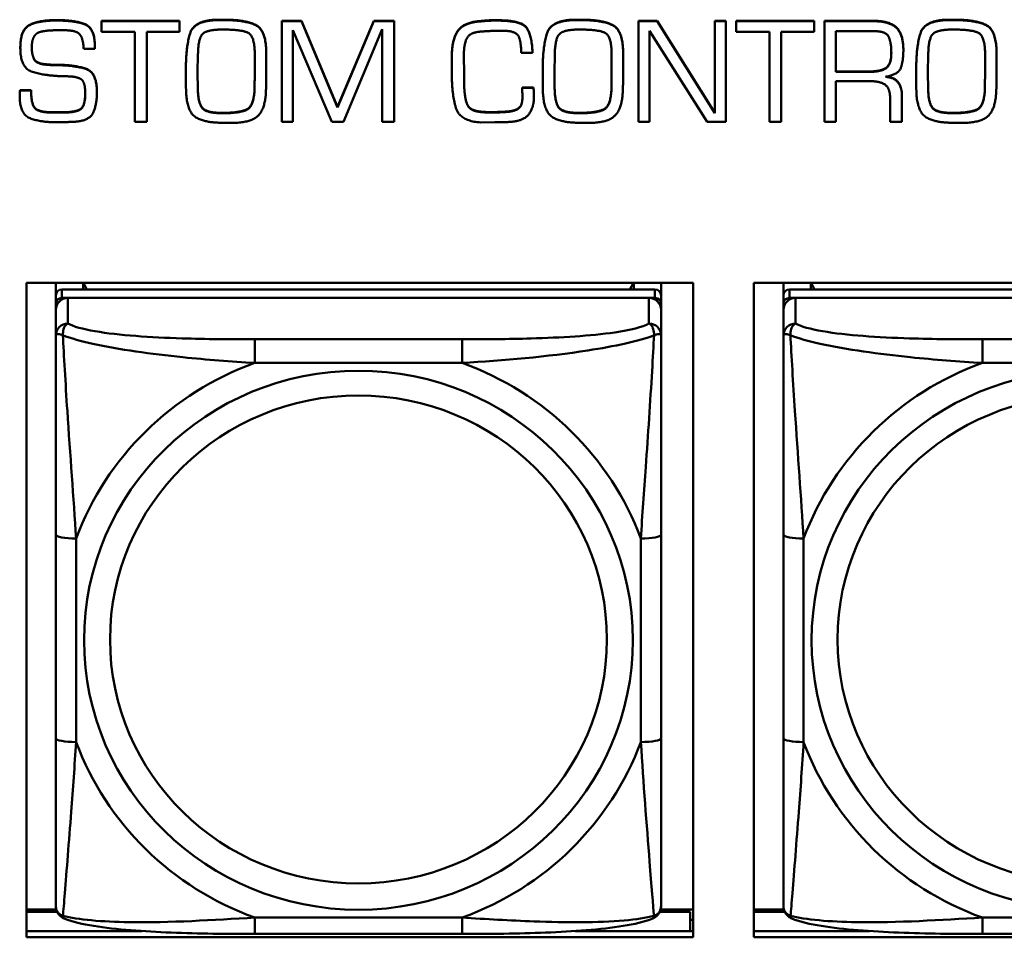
# Model space of a CAD drawing. Header units: inches. Extents: x 2.9 to 75, y -2.3 to 43.7.
# Tile 63 of 155: x 44.6 to 45.5, y 14 to 14.9. Entities that reach past the tile are written whole.
import ezdxf

# ---------------------------------------------------------------- set-up
doc = ezdxf.new("R2010")
doc.units = ezdxf.units.IN
doc.header["$MEASUREMENT"] = 0
doc.layers.add('Visible Edges(ROSSANSI)', color=7, linetype='Continuous', lineweight=50)
doc.layers.add('Visible Tangent Edges(ROSSANSI)', color=7, linetype='Continuous', lineweight=50)

msp = doc.modelspace()

# ---------------------------------------------------------------- linework, layer by layer
at = {"layer": 'Visible Edges(ROSSANSI)'}
for p, q in [((44.61067, 14.90134), (44.61333, 14.90134)), ((44.61333, 14.90096), (44.61067, 14.90096)), ((44.65578, 14.90073), (44.65578, 14.90035)), ((44.65578, 14.90073), (44.73193, 14.90073)), ((44.65578, 14.90035), (44.65578, 14.88991)), ((44.73193, 14.90035), (44.65578, 14.90035)), ((44.73193, 14.90073), (44.73193, 14.90035)), ((44.73193, 14.88991), (44.73193, 14.90035)), ((44.77064, 14.9018), (44.77556, 14.9018)), ((44.77556, 14.90142), (44.77064, 14.90142)), ((44.83154, 14.90073), (44.83154, 14.90035)), ((44.83154, 14.90073), (44.85086, 14.90073)), ((44.83154, 14.90035), (44.83154, 14.80217)), ((44.85086, 14.90035), (44.83154, 14.90035)), ((44.85086, 14.90073), (44.85086, 14.90035)), ((44.85086, 14.90073), (44.88612, 14.81667)), ((44.88612, 14.81629), (44.85086, 14.90035)), ((44.88612, 14.81667), (44.92154, 14.90073)), ((44.92154, 14.90035), (44.88612, 14.81629)), ((44.92154, 14.90073), (44.92154, 14.90035)), ((44.92154, 14.90073), (44.94116, 14.90073)), ((44.94116, 14.90035), (44.92154, 14.90035)), ((44.94116, 14.90073), (44.94116, 14.90035)), ((44.94116, 14.80217), (44.94116, 14.90035)), ((45.11888, 14.9018), (45.1238, 14.9018)), ((45.1238, 14.90142), (45.11888, 14.90142)), ((45.17963, 14.90073), (45.17963, 14.90035)), ((45.17963, 14.90073), (45.19792, 14.90073)), ((45.17963, 14.90035), (45.17963, 14.80217)), ((45.19792, 14.90035), (45.17963, 14.90035)), ((45.19792, 14.90073), (45.19792, 14.90035)), ((45.19792, 14.90073), (45.25414, 14.81107)), ((45.25414, 14.81069), (45.19792, 14.90035)), ((45.25414, 14.90073), (45.25414, 14.90035)), ((45.25414, 14.90073), (45.26509, 14.90073)), ((45.25414, 14.90035), (45.25414, 14.81069)), ((45.26509, 14.90035), (45.25414, 14.90035)), ((45.26509, 14.90073), (45.26509, 14.90035)), ((45.26509, 14.80217), (45.26509, 14.90035)), ((45.27501, 14.90073), (45.27501, 14.90035)), ((45.27501, 14.90073), (45.35117, 14.90073)), ((45.27501, 14.90035), (45.27501, 14.88991)), ((45.35117, 14.90035), (45.27501, 14.90035)), ((45.35117, 14.90073), (45.35117, 14.90035)), ((45.35117, 14.88991), (45.35117, 14.90035)), ((45.36125, 14.90073), (45.40863, 14.90073)), ((45.36125, 14.90073), (45.36125, 14.90035)), ((45.40863, 14.90035), (45.36125, 14.90035)), ((45.36125, 14.90035), (45.36125, 14.80217)), ((45.4833, 14.9018), (45.48823, 14.9018)), ((45.48823, 14.90142), (45.4833, 14.90142)), ((44.61364, 14.89152), (44.61903, 14.89152)), ((44.65578, 14.88991), (44.68831, 14.88991)), ((44.68831, 14.88991), (44.68831, 14.80217)), ((44.69988, 14.88991), (44.73193, 14.88991)), ((44.69988, 14.80217), (44.69988, 14.88991)), ((44.77243, 14.89213), (44.77619, 14.89213)), ((44.84249, 14.89152), (44.88057, 14.80217)), ((44.84249, 14.80217), (44.84249, 14.89152)), ((44.89198, 14.80217), (44.92975, 14.89244)), ((44.92975, 14.89244), (44.92975, 14.80217)), ((45.12068, 14.89213), (45.12443, 14.89213)), ((45.19057, 14.89098), (45.24679, 14.80217)), ((45.19057, 14.80217), (45.19057, 14.89098)), ((45.27501, 14.88991), (45.30754, 14.88991)), ((45.30754, 14.88991), (45.30754, 14.80217)), ((45.31911, 14.88991), (45.35117, 14.88991)), ((45.31911, 14.80217), (45.31911, 14.88991)), ((45.37236, 14.85091), (45.37236, 14.89067)), ((45.37236, 14.89067), (45.40879, 14.89067)), ((45.4851, 14.89213), (45.48885, 14.89213)), ((44.5765, 14.8747), (44.5765, 14.87432)), ((44.64929, 14.87524), (44.64929, 14.87486)), ((44.64929, 14.8734), (44.64929, 14.87486)), ((44.63835, 14.8734), (44.64929, 14.8734)), ((44.74953, 14.84999), (44.74984, 14.86811)), ((44.80527, 14.8678), (44.80527, 14.8516)), ((44.81653, 14.86864), (44.81653, 14.86826)), ((44.99761, 14.86703), (44.99761, 14.86665)), ((44.99761, 14.86665), (44.99761, 14.85129)), ((45.00934, 14.86557), (45.00934, 14.86734)), ((45.00934, 14.86595), (45.00949, 14.85022)), ((45.00949, 14.84984), (45.00934, 14.86557)), ((45.06524, 14.86956), (45.07634, 14.86956)), ((45.07634, 14.86994), (45.07634, 14.86956)), ((45.09777, 14.84999), (45.09808, 14.86811)), ((45.15351, 14.8678), (45.15351, 14.8516)), ((45.16477, 14.86864), (45.16477, 14.86826)), ((45.43819, 14.87232), (45.43819, 14.87194)), ((45.46219, 14.84999), (45.46251, 14.86811)), ((45.51794, 14.8678), (45.51794, 14.8516)), ((45.5292, 14.86864), (45.5292, 14.86826)), ((44.60254, 14.8582), (44.60254, 14.85782)), ((44.61528, 14.85774), (44.61528, 14.85736)), ((44.73811, 14.85567), (44.73811, 14.85529)), ((44.73811, 14.85529), (44.73811, 14.84953)), ((45.08635, 14.85567), (45.08635, 14.85529)), ((45.08635, 14.85529), (45.08635, 14.84953)), ((45.45078, 14.85567), (45.45078, 14.85529)), ((45.45078, 14.85529), (45.45078, 14.84953)), ((44.74953, 14.85013), (44.74968, 14.83463)), ((44.74968, 14.83425), (44.74953, 14.84999)), ((44.81653, 14.85118), (44.81653, 14.8508)), ((45.00949, 14.85022), (45.00949, 14.84984)), ((45.00949, 14.84469), (45.00949, 14.84984)), ((45.09777, 14.85013), (45.09792, 14.83463)), ((45.09792, 14.83425), (45.09777, 14.84999)), ((45.16477, 14.85118), (45.16477, 14.8508)), ((45.37236, 14.85129), (45.40488, 14.85129)), ((45.40488, 14.85091), (45.37236, 14.85091)), ((45.46219, 14.85013), (45.46235, 14.83463)), ((45.46235, 14.83425), (45.46219, 14.84999)), ((45.5292, 14.85118), (45.5292, 14.8508)), ((44.73811, 14.84035), (44.73811, 14.83997)), ((44.80512, 14.83578), (44.80512, 14.8354)), ((45.06626, 14.83578), (45.06626, 14.8354)), ((45.06626, 14.83578), (45.07736, 14.83578)), ((45.07736, 14.8354), (45.06626, 14.8354)), ((45.07736, 14.83578), (45.07736, 14.8354)), ((45.08635, 14.84035), (45.08635, 14.83997)), ((45.15336, 14.83578), (45.15336, 14.8354)), ((45.37236, 14.84178), (45.40637, 14.84178)), ((45.37236, 14.80217), (45.37236, 14.84178)), ((45.45078, 14.84035), (45.45078, 14.83997)), ((45.51778, 14.83578), (45.51778, 14.8354)), ((44.57587, 14.8296), (44.57587, 14.82922)), ((44.57603, 14.83079), (44.57603, 14.83041)), ((44.57619, 14.83317), (44.57619, 14.83279)), ((44.57619, 14.83317), (44.58698, 14.83317)), ((44.58698, 14.83279), (44.57619, 14.83279)), ((44.58698, 14.83317), (44.58698, 14.83279)), ((44.65125, 14.83126), (44.65125, 14.83088)), ((45.06626, 14.8331), (45.06626, 14.83272)), ((45.07767, 14.8268), (45.07767, 14.82642)), ((45.43686, 14.82757), (45.43686, 14.82719)), ((45.43686, 14.80217), (45.43686, 14.82719)), ((44.88612, 14.81667), (44.88612, 14.81629)), ((45.01333, 14.81798), (45.01333, 14.8176)), ((45.42529, 14.82466), (45.42529, 14.80217)), ((44.6084, 14.81153), (44.61786, 14.81153)), ((44.61786, 14.81115), (44.6084, 14.81115)), ((45.02685, 14.81199), (45.02685, 14.81161)), ((45.05218, 14.81229), (45.05218, 14.81191)), ((44.68831, 14.80217), (44.69988, 14.80217)), ((44.83154, 14.80217), (44.84249, 14.80217)), ((44.88057, 14.80217), (44.89198, 14.80217)), ((44.92975, 14.80217), (44.94116, 14.80217)), ((45.02552, 14.80155), (45.03944, 14.80171)), ((45.17963, 14.80217), (45.19057, 14.80217)), ((45.24679, 14.80217), (45.26509, 14.80217)), ((45.30754, 14.80217), (45.31911, 14.80217)), ((45.36125, 14.80217), (45.37236, 14.80217)), ((45.42529, 14.80217), (45.43686, 14.80217)), ((44.58241, 14.0065), (44.58241, 14.64521)), ((44.58241, 14.64521), (45.23296, 14.64521)), ((44.61118, 14.63276), (44.61118, 14.64521)), ((44.63776, 14.63855), (44.63776, 14.64521)), ((44.64153, 14.63855), (44.63822, 14.64521)), ((45.1747, 14.64521), (45.17139, 14.63855)), ((45.17516, 14.64521), (45.17516, 14.63855)), ((45.20174, 14.64521), (45.20174, 14.63276)), ((45.23296, 14.64521), (45.23296, 14.0065)), ((45.29241, 14.0065), (45.29241, 14.64521)), ((45.29241, 14.64521), (45.94296, 14.64521)), ((45.32118, 14.63276), (45.32118, 14.64521)), ((45.34776, 14.63855), (45.34776, 14.64521)), ((45.35153, 14.63855), (45.34822, 14.64521)), ((45.19583, 14.63855), (44.61709, 14.63855)), ((45.90583, 14.63855), (45.32709, 14.63855)), ((44.61118, 14.63276), (44.61118, 14.62454)), ((44.61118, 14.61874), (44.61118, 14.62454)), ((44.61709, 14.63034), (45.19583, 14.63034)), ((45.18993, 14.63034), (44.623, 14.63034)), ((45.20174, 14.62454), (45.20174, 14.63276)), ((45.20174, 14.62454), (45.20174, 14.61874)), ((45.32118, 14.63276), (45.32118, 14.62454)), ((45.32118, 14.61874), (45.32118, 14.62454)), ((45.32709, 14.63034), (45.90583, 14.63034)), ((45.89993, 14.63034), (45.333, 14.63034)), ((44.61118, 14.61874), (44.61118, 14.59382)), ((45.20174, 14.59382), (45.20174, 14.61874)), ((45.32118, 14.61874), (45.32118, 14.59382)), ((44.61118, 14.39936), (44.61118, 14.20074)), ((45.20174, 14.20074), (45.20174, 14.39936)), ((45.32118, 14.39936), (45.32118, 14.20074)), ((44.61164, 14.03364), (44.58241, 14.03364)), ((44.58241, 14.03135), (44.61247, 14.03135)), ((45.20045, 14.03135), (45.23021, 14.03135)), ((45.23296, 14.03364), (45.20128, 14.03364)), ((45.23021, 14.03135), (45.23021, 14.01258)), ((45.32164, 14.03364), (45.29241, 14.03364)), ((45.29241, 14.03135), (45.32247, 14.03135)), ((45.23296, 14.02349), (45.23021, 14.02349)), ((44.58241, 14.01258), (44.69512, 14.01258)), ((45.00761, 14.00979), (44.80531, 14.00979)), ((45.11781, 14.01258), (45.23296, 14.01258)), ((45.29241, 14.01258), (45.40512, 14.01258)), ((45.71761, 14.00979), (45.51531, 14.00979)), ((45.23296, 14.0065), (44.58241, 14.0065)), ((45.94296, 14.0065), (45.29241, 14.0065))]:
    msp.add_line(p, q, dxfattribs=at)
for centre, major_axis, start_param, end_param in [((44.61709, 14.63276), (-0.00591, 0), 4.712389, 6.283185), ((45.19583, 14.63276), (0.00591, 0), 0, 1.570796), ((45.32709, 14.63276), (-0.00591, 0), 4.712389, 6.283185), ((44.61709, 14.62454), (-0.00591, 0), 4.712389, 6.283185), ((44.623, 14.61874), (-0.01181, 0), 4.712389, 6.283185), ((45.18993, 14.61874), (0.01181, 0), 0, 1.570796), ((45.19583, 14.62454), (0.00591, 0), 0, 1.570796), ((45.32709, 14.62454), (-0.00591, 0), 4.712389, 6.283185), ((45.333, 14.61874), (-0.01181, 0), 4.712389, 6.283185)]:
    msp.add_ellipse(centre, major_axis=major_axis, ratio=0.981793, start_param=start_param, end_param=end_param, dxfattribs=at)
for points in [[(44.5765, 14.8747), (44.5765, 14.89251), (44.59503, 14.90134), (44.61067, 14.90134)], [(44.61067, 14.90096), (44.59503, 14.90096), (44.5765, 14.89213), (44.5765, 14.87432)], [(44.61333, 14.90134), (44.62889, 14.90134), (44.64929, 14.89412), (44.64929, 14.87524)], [(44.64929, 14.87486), (44.64929, 14.89374), (44.62889, 14.90096), (44.61333, 14.90096)], [(44.73811, 14.85567), (44.73811, 14.8757), (44.74632, 14.9018), (44.77064, 14.9018)], [(44.77064, 14.90142), (44.74632, 14.90142), (44.73811, 14.87532), (44.73811, 14.85529)], [(44.77556, 14.9018), (44.79581, 14.9018), (44.81653, 14.89174), (44.81653, 14.86864)], [(44.81653, 14.86826), (44.81653, 14.89136), (44.79581, 14.90142), (44.77556, 14.90142)], [(44.99761, 14.86703), (44.99761, 14.881), (45.0077, 14.89858), (45.0231, 14.90026)], [(45.0231, 14.89988), (45.0077, 14.8982), (44.99761, 14.88062), (44.99761, 14.86665)], [(45.0231, 14.90026), (45.02552, 14.9005), (45.03045, 14.90096), (45.03287, 14.90111)], [(45.03287, 14.90073), (45.03045, 14.90058), (45.02552, 14.90012), (45.0231, 14.89988)], [(45.03287, 14.90111), (45.03522, 14.90126), (45.04022, 14.90126), (45.04257, 14.90126)], [(45.04257, 14.90088), (45.04022, 14.90088), (45.03522, 14.90088), (45.03287, 14.90073)], [(45.04257, 14.90126), (45.06266, 14.90126), (45.07533, 14.89021), (45.07634, 14.86994)], [(45.07634, 14.86956), (45.07533, 14.88983), (45.06266, 14.90088), (45.04257, 14.90088)], [(45.08635, 14.85567), (45.08635, 14.8757), (45.09456, 14.9018), (45.11888, 14.9018)], [(45.11888, 14.90142), (45.09456, 14.90142), (45.08635, 14.87532), (45.08635, 14.85529)], [(45.1238, 14.9018), (45.14405, 14.9018), (45.16477, 14.89174), (45.16477, 14.86864)], [(45.16477, 14.86826), (45.16477, 14.89136), (45.14405, 14.90142), (45.1238, 14.90142)], [(45.40863, 14.90073), (45.42427, 14.90073), (45.43819, 14.88806), (45.43819, 14.87232)], [(45.43819, 14.87194), (45.43819, 14.88768), (45.42427, 14.90035), (45.40863, 14.90035)], [(45.45078, 14.85567), (45.45078, 14.8757), (45.45899, 14.9018), (45.4833, 14.9018)], [(45.4833, 14.90142), (45.45899, 14.90142), (45.45078, 14.87532), (45.45078, 14.85529)], [(45.48823, 14.9018), (45.50848, 14.9018), (45.5292, 14.89174), (45.5292, 14.86864)], [(45.5292, 14.86826), (45.5292, 14.89136), (45.50848, 14.90142), (45.48823, 14.90142)], [(44.58799, 14.87947), (44.58831, 14.88208), (44.59057, 14.88707), (44.59292, 14.8886)], [(44.59292, 14.8886), (44.59487, 14.88975), (44.60089, 14.8909), (44.60402, 14.89121)], [(44.60402, 14.89121), (44.60676, 14.89136), (44.61168, 14.89152), (44.61364, 14.89152)], [(44.61903, 14.89152), (44.63053, 14.89152), (44.63772, 14.8843), (44.63835, 14.8734)], [(44.74984, 14.86811), (44.75007, 14.88415), (44.75922, 14.89213), (44.77243, 14.89213)], [(44.77619, 14.89213), (44.79222, 14.89213), (44.80527, 14.88591), (44.80527, 14.8678)], [(45.00934, 14.86734), (45.00934, 14.87785), (45.01512, 14.88952), (45.02623, 14.89021)], [(45.02623, 14.89021), (45.03147, 14.89067), (45.04218, 14.89098), (45.04742, 14.89098)], [(45.04742, 14.89098), (45.05985, 14.89098), (45.06524, 14.88062), (45.06524, 14.86956)], [(45.09808, 14.86811), (45.09831, 14.88415), (45.10746, 14.89213), (45.12068, 14.89213)], [(45.12443, 14.89213), (45.14046, 14.89213), (45.15351, 14.88591), (45.15351, 14.8678)], [(45.40879, 14.89067), (45.42107, 14.89067), (45.42646, 14.87993), (45.42646, 14.86926)], [(45.46251, 14.86811), (45.46274, 14.88415), (45.47189, 14.89213), (45.4851, 14.89213)], [(45.48885, 14.89213), (45.50488, 14.89213), (45.51794, 14.88591), (45.51794, 14.8678)], [(44.5765, 14.87432), (44.5765, 14.85467), (44.59957, 14.84738), (44.61528, 14.84677)], [(44.58768, 14.87486), (44.58768, 14.87593), (44.58784, 14.87824), (44.58799, 14.87947)], [(44.60254, 14.85782), (44.59292, 14.85836), (44.58768, 14.8668), (44.58768, 14.87486)], [(44.81622, 14.83333), (44.81653, 14.84201), (44.81653, 14.85958), (44.81653, 14.86826)], [(45.16446, 14.83333), (45.16477, 14.84201), (45.16477, 14.85958), (45.16477, 14.86826)], [(45.42646, 14.86926), (45.42646, 14.85813), (45.4163, 14.85091), (45.40488, 14.85091)], [(45.42068, 14.846), (45.43365, 14.84838), (45.43819, 14.86212), (45.43819, 14.87194)], [(45.52889, 14.83333), (45.5292, 14.84201), (45.5292, 14.85958), (45.5292, 14.86826)], [(44.60254, 14.8582), (44.60582, 14.85789), (44.61215, 14.85774), (44.61528, 14.85774)], [(44.61528, 14.85736), (44.61215, 14.85736), (44.60582, 14.85751), (44.60254, 14.85782)], [(44.61528, 14.85774), (44.63014, 14.85743), (44.65125, 14.85052), (44.65125, 14.83126)], [(44.65125, 14.83088), (44.65125, 14.85014), (44.63014, 14.85705), (44.61528, 14.85736)], [(44.61528, 14.84677), (44.61755, 14.84677), (44.622, 14.84661), (44.62427, 14.84646)], [(44.62427, 14.84646), (44.63405, 14.846), (44.63983, 14.83955), (44.63983, 14.82972)], [(44.73811, 14.84953), (44.73811, 14.84485), (44.73811, 14.8351), (44.73827, 14.83026)], [(44.80512, 14.83578), (44.80512, 14.83978), (44.80527, 14.84784), (44.80527, 14.85198)], [(44.80527, 14.8516), (44.80527, 14.84746), (44.80512, 14.8394), (44.80512, 14.8354)], [(44.99761, 14.85129), (44.99761, 14.8503), (44.99761, 14.84838), (44.99761, 14.84738)], [(44.99761, 14.84738), (44.99761, 14.84677), (44.99761, 14.84569), (44.99761, 14.84515)], [(44.99761, 14.84515), (44.99777, 14.82957), (45.00496, 14.80293), (45.02552, 14.80155)], [(45.00949, 14.84507), (45.00949, 14.84269), (45.00957, 14.83755), (45.00973, 14.83494)], [(45.08635, 14.84953), (45.08635, 14.84485), (45.08635, 14.8351), (45.08651, 14.83026)], [(45.15336, 14.83578), (45.15336, 14.83978), (45.15351, 14.84784), (45.15351, 14.85198)], [(45.15351, 14.8516), (45.15351, 14.84746), (45.15336, 14.8394), (45.15336, 14.8354)], [(45.43686, 14.82719), (45.43686, 14.83525), (45.42935, 14.84546), (45.42068, 14.846)], [(45.45078, 14.84953), (45.45078, 14.84485), (45.45078, 14.8351), (45.45093, 14.83026)], [(45.51778, 14.83578), (45.51778, 14.83978), (45.51794, 14.84784), (45.51794, 14.85198)], [(45.51794, 14.8516), (45.51794, 14.84746), (45.51778, 14.8394), (45.51778, 14.8354)], [(44.77361, 14.81091), (44.79057, 14.81091), (44.80465, 14.81782), (44.80512, 14.83578)], [(44.80512, 14.8354), (44.80465, 14.81744), (44.79057, 14.81053), (44.77361, 14.81053)], [(45.00973, 14.83456), (45.00957, 14.83717), (45.00949, 14.84231), (45.00949, 14.84469)], [(45.06626, 14.8354), (45.06626, 14.8341), (45.06626, 14.83134), (45.06641, 14.83003)], [(45.07736, 14.83578), (45.07736, 14.83479), (45.07752, 14.83241), (45.07752, 14.83141)], [(45.07752, 14.83103), (45.07752, 14.83203), (45.07736, 14.83441), (45.07736, 14.8354)], [(45.12185, 14.81091), (45.13881, 14.81091), (45.15289, 14.81782), (45.15336, 14.83578)], [(45.15336, 14.8354), (45.15289, 14.81744), (45.13881, 14.81053), (45.12185, 14.81053)], [(45.40637, 14.84178), (45.41614, 14.84178), (45.42529, 14.83441), (45.42529, 14.82466)], [(45.48627, 14.81091), (45.50324, 14.81091), (45.51731, 14.81782), (45.51778, 14.83578)], [(45.51778, 14.8354), (45.51731, 14.81744), (45.50324, 14.81053), (45.48627, 14.81053)], [(44.57587, 14.8296), (44.57587, 14.83018), (44.57603, 14.83079)], [(44.57603, 14.83041), (44.57587, 14.8298), (44.57587, 14.82865), (44.57587, 14.82804)], [(44.57587, 14.82841), (44.57587, 14.82883), (44.57587, 14.82922)], [(44.57587, 14.82804), (44.57587, 14.80954), (44.59628, 14.80171), (44.61184, 14.80171)], [(44.57603, 14.83079), (44.57603, 14.83141), (44.57619, 14.83256), (44.57619, 14.83317)], [(44.57619, 14.83279), (44.57619, 14.83218), (44.57603, 14.83103), (44.57603, 14.83041)], [(44.58698, 14.83317), (44.58698, 14.81974), (44.59464, 14.81153), (44.6084, 14.81153)], [(44.6084, 14.81115), (44.59464, 14.81115), (44.58698, 14.81936), (44.58698, 14.83279)], [(44.63983, 14.82972), (44.63983, 14.81721), (44.63029, 14.81115), (44.61786, 14.81115)], [(44.63084, 14.80232), (44.64452, 14.80362), (44.65125, 14.81967), (44.65125, 14.83088)], [(44.73827, 14.83026), (44.73928, 14.81153), (44.75688, 14.80124), (44.77376, 14.80124)], [(44.74968, 14.83463), (44.75, 14.82035), (44.75852, 14.81091), (44.77361, 14.81091)], [(44.77361, 14.81053), (44.75852, 14.81053), (44.75, 14.81998), (44.74968, 14.83425)], [(44.7826, 14.80109), (44.80152, 14.80109), (44.81575, 14.81537), (44.81622, 14.83333)], [(45.00973, 14.83494), (45.01004, 14.8301), (45.01153, 14.82128), (45.01333, 14.81798)], [(45.01333, 14.8176), (45.01153, 14.8209), (45.01004, 14.82972), (45.00973, 14.83456)], [(45.05562, 14.80217), (45.06735, 14.80309), (45.07767, 14.81568), (45.07767, 14.82642)], [(45.06641, 14.83003), (45.06641, 14.8285), (45.06641, 14.82573), (45.06641, 14.82443)], [(45.07752, 14.83141), (45.07752, 14.83026), (45.07767, 14.82803), (45.07767, 14.8268)], [(45.07767, 14.82642), (45.07767, 14.82765), (45.07752, 14.82988), (45.07752, 14.83103)], [(45.08651, 14.83026), (45.08752, 14.81153), (45.10512, 14.80124), (45.122, 14.80124)], [(45.09792, 14.83463), (45.09824, 14.82035), (45.10676, 14.81091), (45.12185, 14.81091)], [(45.12185, 14.81053), (45.10676, 14.81053), (45.09824, 14.81998), (45.09792, 14.83425)], [(45.13084, 14.80109), (45.14976, 14.80109), (45.16399, 14.81537), (45.16446, 14.83333)], [(45.45093, 14.83026), (45.45195, 14.81153), (45.46954, 14.80124), (45.48643, 14.80124)], [(45.46235, 14.83463), (45.46266, 14.82035), (45.47118, 14.81091), (45.48627, 14.81091)], [(45.48627, 14.81053), (45.47118, 14.81053), (45.46266, 14.81998), (45.46235, 14.83425)], [(45.49527, 14.80109), (45.51419, 14.80109), (45.52842, 14.81537), (45.52889, 14.83333)], [(45.01333, 14.81798), (45.01512, 14.8149), (45.02263, 14.81229), (45.02685, 14.81199)], [(45.02685, 14.81161), (45.02263, 14.81191), (45.01512, 14.81452), (45.01333, 14.8176)], [(45.05218, 14.81229), (45.05883, 14.81283), (45.06618, 14.81782), (45.06641, 14.82481)], [(45.06641, 14.82443), (45.06618, 14.81744), (45.05883, 14.81245), (45.05218, 14.81191)], [(45.02685, 14.81199), (45.02849, 14.81183), (45.03178, 14.81168), (45.03326, 14.81168)], [(45.03326, 14.8113), (45.03178, 14.8113), (45.02849, 14.81145), (45.02685, 14.81161)], [(45.03326, 14.81168), (45.03811, 14.81168), (45.04757, 14.81183), (45.05218, 14.81229)], [(45.05218, 14.81191), (45.04757, 14.81145), (45.03811, 14.8113), (45.03326, 14.8113)], [(44.61184, 14.80171), (44.61426, 14.80171), (44.61903, 14.80171), (44.62138, 14.80186)], [(44.62138, 14.80186), (44.62365, 14.80201), (44.62849, 14.80217), (44.63084, 14.80232)], [(44.77376, 14.80124), (44.77486, 14.80124), (44.77697, 14.80124), (44.77814, 14.80109)], [(44.77814, 14.80109), (44.77877, 14.80109), (44.77978, 14.80109), (44.78041, 14.80109)], [(44.78041, 14.80109), (44.78096, 14.80109), (44.78205, 14.80109), (44.7826, 14.80109)], [(45.03944, 14.80171), (45.04351, 14.80171), (45.05156, 14.80186), (45.05562, 14.80217)], [(45.122, 14.80124), (45.1231, 14.80124), (45.12521, 14.80124), (45.12638, 14.80109)], [(45.12638, 14.80109), (45.12701, 14.80109), (45.12803, 14.80109), (45.12865, 14.80109)], [(45.12865, 14.80109), (45.1292, 14.80109), (45.13029, 14.80109), (45.13084, 14.80109)], [(45.48643, 14.80124), (45.48752, 14.80124), (45.48964, 14.80124), (45.49081, 14.80109)], [(45.49081, 14.80109), (45.49143, 14.80109), (45.49245, 14.80109), (45.49308, 14.80109)], [(45.49308, 14.80109), (45.49362, 14.80109), (45.49472, 14.80109), (45.49527, 14.80109)]]:
    msp.add_open_spline(points, degree=2, dxfattribs=at)
for points, degree, knots in [([(44.58768, 14.87503), (44.58772, 14.86712), (44.59292, 14.85874), (44.60254, 14.8582)], 2, [0.01331, 0.01331, 0.01331, 1, 2, 2, 2]), ([(45.40488, 14.85129), (45.4163, 14.85129), (45.42642, 14.85848), (45.42646, 14.86947)], 2, [0, 0, 0, 1, 1.992612, 1.992612, 1.992612]), ([(45.42202, 14.84626), (45.42965, 14.84543), (45.43686, 14.83563), (45.43686, 14.82757)], 2, [0.079517, 0.079517, 0.079517, 1, 2, 2, 2]), ([(44.61786, 14.81153), (44.63029, 14.81153), (44.63979, 14.81757), (44.63983, 14.82991)], 2, [0, 0, 0, 1, 1.992417, 1.992417, 1.992417]), ([(44.61118, 14.59382), (44.61118, 14.58472), (44.61118, 14.56946), (44.61118, 14.5523), (44.61118, 14.52588), (44.61118, 14.49558), (44.61118, 14.46619), (44.61118, 14.44376), (44.61118, 14.42136), (44.61118, 14.39936)], 3, [-0.7968224, -0.7968224, -0.7968224, -0.7968224, -0.6514613, -0.6514613, -0.6514613, -0.427691, -0.427691, -0.427691, -0.2569517, -0.2569517, -0.2569517, -0.2569517]), ([(45.20174, 14.39936), (45.20174, 14.42259), (45.20174, 14.44632), (45.20174, 14.47), (45.20174, 14.5011), (45.20174, 14.53339), (45.20174, 14.56021), (45.20174, 14.57408), (45.20174, 14.58611), (45.20174, 14.59382)], 3, [0.2569537, 0.2569537, 0.2569537, 0.2569537, 0.4371919, 0.4371919, 0.4371919, 0.6739428, 0.6739428, 0.6739428, 0.7963818, 0.7963818, 0.7963818, 0.7963818]), ([(45.32118, 14.59382), (45.32118, 14.58472), (45.32118, 14.56946), (45.32118, 14.5523), (45.32118, 14.52588), (45.32118, 14.49558), (45.32118, 14.46619), (45.32118, 14.44376), (45.32118, 14.42136), (45.32118, 14.39936)], 3, [-0.7968224, -0.7968224, -0.7968224, -0.7968224, -0.6514613, -0.6514613, -0.6514613, -0.427691, -0.427691, -0.427691, -0.2569517, -0.2569517, -0.2569517, -0.2569517]), ([(44.61118, 14.20074), (44.61118, 14.17752), (44.61118, 14.15414), (44.61118, 14.13194), (44.61118, 14.10279), (44.61118, 14.07448), (44.61118, 14.05564), (44.61118, 14.04589), (44.61118, 14.03905), (44.61118, 14.03721)], 3, [0.2569537, 0.2569537, 0.2569537, 0.2569537, 0.4371919, 0.4371919, 0.4371919, 0.6739428, 0.6739428, 0.6739428, 0.7963818, 0.7963818, 0.7963818, 0.7963818]), ([(45.20174, 14.03721), (45.20174, 14.03938), (45.20174, 14.04863), (45.20174, 14.06135), (45.20174, 14.08094), (45.20174, 14.10783), (45.20174, 14.13553), (45.20174, 14.15666), (45.20174, 14.17875), (45.20174, 14.20074)], 3, [-0.7968224, -0.7968224, -0.7968224, -0.7968224, -0.6514613, -0.6514613, -0.6514613, -0.427691, -0.427691, -0.427691, -0.2569517, -0.2569517, -0.2569517, -0.2569517]), ([(45.32118, 14.20074), (45.32118, 14.17752), (45.32118, 14.15414), (45.32118, 14.13194), (45.32118, 14.10279), (45.32118, 14.07448), (45.32118, 14.05564), (45.32118, 14.04589), (45.32118, 14.03905), (45.32118, 14.03721)], 3, [0.2569537, 0.2569537, 0.2569537, 0.2569537, 0.4371919, 0.4371919, 0.4371919, 0.6739428, 0.6739428, 0.6739428, 0.7963818, 0.7963818, 0.7963818, 0.7963818]), ([(44.61922, 14.02491), (44.61816, 14.02535), (44.61708, 14.02597), (44.61511, 14.02753), (44.61425, 14.02847), (44.61289, 14.03042), (44.61239, 14.03143), (44.61168, 14.03332), (44.61148, 14.03421), (44.61123, 14.03582), (44.61118, 14.03655), (44.61118, 14.03721)], 3, [0.02510739, 0.02510739, 0.02510739, 0.02510739, 0.03073999, 0.03073999, 0.03637259, 0.03637259, 0.0420052, 0.0420052, 0.0476378, 0.0476378, 0.0532704, 0.0532704, 0.0532704, 0.0532704]), ([(45.1937, 14.02491), (45.19476, 14.02535), (45.19585, 14.02597), (45.19781, 14.02753), (45.19867, 14.02847), (45.20004, 14.03042), (45.20053, 14.03143), (45.20124, 14.03332), (45.20144, 14.03421), (45.20169, 14.03582), (45.20174, 14.03655), (45.20174, 14.03721)], 3, [0.02510739, 0.02510739, 0.02510739, 0.02510739, 0.03073999, 0.03073999, 0.03637259, 0.03637259, 0.0420052, 0.0420052, 0.0476378, 0.0476378, 0.0532704, 0.0532704, 0.0532704, 0.0532704]), ([(45.32922, 14.02491), (45.32816, 14.02535), (45.32708, 14.02597), (45.32511, 14.02753), (45.32425, 14.02847), (45.32289, 14.03042), (45.32239, 14.03143), (45.32168, 14.03332), (45.32148, 14.03421), (45.32123, 14.03582), (45.32118, 14.03655), (45.32118, 14.03721)], 3, [0.02510739, 0.02510739, 0.02510739, 0.02510739, 0.03073999, 0.03073999, 0.03637259, 0.03637259, 0.0420052, 0.0420052, 0.0476378, 0.0476378, 0.0532704, 0.0532704, 0.0532704, 0.0532704]), ([(44.80531, 14.00979), (44.79177, 14.00979), (44.77812, 14.00985), (44.75084, 14.01023), (44.73723, 14.01055), (44.71039, 14.0116), (44.69705, 14.01234), (44.6714, 14.01445), (44.65923, 14.0158), (44.63713, 14.01942), (44.62768, 14.02143), (44.61922, 14.02491)], 3, [0.2569517, 0.2569517, 0.2569517, 0.2569517, 0.3597049, 0.3597049, 0.4624581, 0.4624581, 0.5652112, 0.5652112, 0.6679644, 0.6679644, 0.7707176, 0.7707176, 0.7707176, 0.7707176]), ([(45.1937, 14.02491), (45.18526, 14.02144), (45.17577, 14.01942), (45.15372, 14.0158), (45.14154, 14.01445), (45.11584, 14.01234), (45.10253, 14.0116), (45.07571, 14.01055), (45.0621, 14.01023), (45.03482, 14.00985), (45.02114, 14.00979), (45.00761, 14.00979)], 3, [-0.7703505, -0.7703505, -0.7703505, -0.7703505, -0.6676711, -0.6676711, -0.5649918, -0.5649918, -0.4623124, -0.4623124, -0.3596331, -0.3596331, -0.2569537, -0.2569537, -0.2569537, -0.2569537]), ([(45.51531, 14.00979), (45.50177, 14.00979), (45.48812, 14.00985), (45.46084, 14.01023), (45.44723, 14.01055), (45.42039, 14.0116), (45.40705, 14.01234), (45.3814, 14.01445), (45.36923, 14.0158), (45.34713, 14.01942), (45.33768, 14.02143), (45.32922, 14.02491)], 3, [0.2569517, 0.2569517, 0.2569517, 0.2569517, 0.3597049, 0.3597049, 0.4624581, 0.4624581, 0.5652112, 0.5652112, 0.6679644, 0.6679644, 0.7707176, 0.7707176, 0.7707176, 0.7707176])]:
    msp.add_open_spline(points, degree=degree, knots=knots, dxfattribs=at)
at = {"layer": 'Visible Tangent Edges(ROSSANSI)'}
for p, q in [((44.61067, 14.90134), (44.61067, 14.90096)), ((44.61333, 14.90134), (44.61333, 14.90096)), ((44.77064, 14.9018), (44.77064, 14.90142)), ((44.77556, 14.9018), (44.77556, 14.90142)), ((45.0231, 14.90026), (45.0231, 14.89988)), ((45.03287, 14.90111), (45.03287, 14.90073)), ((45.04257, 14.90126), (45.04257, 14.90088)), ((45.11888, 14.9018), (45.11888, 14.90142)), ((45.1238, 14.9018), (45.1238, 14.90142)), ((45.40863, 14.90073), (45.40863, 14.90035)), ((45.4833, 14.9018), (45.4833, 14.90142)), ((45.48823, 14.9018), (45.48823, 14.90142)), ((45.40488, 14.85129), (45.40488, 14.85091)), ((44.74968, 14.83463), (44.74968, 14.83425)), ((45.00973, 14.83494), (45.00973, 14.83456)), ((45.07752, 14.83141), (45.07752, 14.83103)), ((45.09792, 14.83463), (45.09792, 14.83425)), ((45.46235, 14.83463), (45.46235, 14.83425)), ((44.6084, 14.81153), (44.6084, 14.81115)), ((44.61786, 14.81153), (44.61786, 14.81115)), ((44.77361, 14.81091), (44.77361, 14.81053)), ((45.03326, 14.81168), (45.03326, 14.8113)), ((45.12185, 14.81091), (45.12185, 14.81053)), ((45.48627, 14.81091), (45.48627, 14.81053)), ((44.61709, 14.63034), (44.61709, 14.63855)), ((45.19583, 14.63855), (45.19583, 14.63034)), ((45.32709, 14.63034), (45.32709, 14.63855)), ((44.623, 14.60542), (44.623, 14.63034)), ((45.18993, 14.63034), (45.18993, 14.60542)), ((45.333, 14.60542), (45.333, 14.63034)), ((44.80531, 14.58995), (44.80531, 14.56689)), ((45.00761, 14.58995), (44.80531, 14.58995)), ((45.00761, 14.58995), (45.00761, 14.56689)), ((45.51531, 14.58995), (45.51531, 14.56689)), ((45.71761, 14.58995), (45.51531, 14.58995)), ((44.80531, 14.56689), (45.00761, 14.56689)), ((45.51531, 14.56689), (45.71761, 14.56689)), ((44.63087, 14.197), (44.63087, 14.39562)), ((45.18205, 14.39562), (45.18205, 14.197)), ((45.34087, 14.197), (45.34087, 14.39562)), ((45.00761, 14.02574), (44.80531, 14.02574)), ((44.80531, 14.00979), (44.80531, 14.02574)), ((45.00761, 14.00979), (45.00761, 14.02574)), ((45.71761, 14.02574), (45.51531, 14.02574)), ((45.51531, 14.00979), (45.51531, 14.02574))]:
    msp.add_line(p, q, dxfattribs=at)
for centre, major_axis, ratio, start_param, end_param in [((44.623, 14.59382), (-0.01181, 0), 0.981793, 4.712389, 6.283185), ((45.18993, 14.59382), (0.01181, 0), 0.981793, 0, 1.570796), ((45.333, 14.59382), (-0.01181, 0), 0.981793, 4.712389, 6.283185), ((44.90646, 14.29631), (-0.29357, 0), 0.981793, 5.064156, 5.931419), ((44.90646, 14.29631), (0.29357, 0), 0.981793, 0.351767, 1.21903), ((45.61646, 14.29631), (-0.29357, 0), 0.981793, 5.064156, 5.931419), ((44.63087, 14.39936), (-0.01969, 0), 0.189952, 0, 1.570796), ((45.18205, 14.39936), (0.01969, 0), 0.189952, 4.712389, 6.283185), ((45.34087, 14.39936), (-0.01969, 0), 0.189952, 0, 1.570796), ((44.63087, 14.20074), (-0.01969, 0), 0.189952, 0, 1.570796), ((44.90646, 14.29631), (-0.29357, 0), 0.981793, 0.351767, 1.21903), ((44.90646, 14.29631), (0.29357, 0), 0.981793, 5.064156, 5.931419), ((45.18205, 14.20074), (0.01969, 0), 0.189952, 4.712389, 6.283185), ((45.34087, 14.20074), (-0.01969, 0), 0.189952, 0, 1.570796), ((45.61646, 14.29631), (-0.29357, 0), 0.981793, 0.351767, 1.21903)]:
    msp.add_ellipse(centre, major_axis=major_axis, ratio=ratio, start_param=start_param, end_param=end_param, dxfattribs=at)
for centre, major_axis in [((44.90646, 14.29631), (-0.26779, 0)), ((45.61646, 14.29631), (-0.26779, 0)), ((44.90646, 14.29711), (-0.24244, 0)), ((45.61646, 14.29711), (-0.24244, 0))]:
    msp.add_ellipse(centre, major_axis=major_axis, ratio=0.981793, dxfattribs=at)
for points, knots in [([(44.61804, 14.59391), (44.61802, 14.59501), (44.61807, 14.59604), (44.6183, 14.59806), (44.61851, 14.59903), (44.61894, 14.60047), (44.61914, 14.60098), (44.61947, 14.60169), (44.61958, 14.60192), (44.6199, 14.60249), (44.62011, 14.60281), (44.62068, 14.60361), (44.62107, 14.60403), (44.62196, 14.60481), (44.62246, 14.60515), (44.623, 14.60542)], [-0.00023197, -0.00023197, -0.00023197, -0.00023197, 0.00913095, 0.00913095, 0.01983142, 0.01983142, 0.02651922, 0.02651922, 0.02986312, 0.02986312, 0.03521335, 0.03521335, 0.04377373, 0.04377373, 0.0532704, 0.0532704, 0.0532704, 0.0532704]), ([(44.80531, 14.58995), (44.78165, 14.58995), (44.75766, 14.59013), (44.7343, 14.59087), (44.70361, 14.59184), (44.67275, 14.59384), (44.6495, 14.59782), (44.63747, 14.59988), (44.62785, 14.60248), (44.623, 14.60542)], [0.2569537, 0.2569537, 0.2569537, 0.2569537, 0.4371919, 0.4371919, 0.4371919, 0.6739428, 0.6739428, 0.6739428, 0.7963818, 0.7963818, 0.7963818, 0.7963818]), ([(45.18993, 14.60542), (45.18419, 14.60195), (45.1717, 14.59895), (45.15648, 14.59672), (45.13306, 14.59331), (45.10393, 14.5916), (45.07486, 14.59076), (45.05267, 14.59011), (45.03002, 14.58995), (45.00761, 14.58995)], [-0.7968224, -0.7968224, -0.7968224, -0.7968224, -0.6514613, -0.6514613, -0.6514613, -0.427691, -0.427691, -0.427691, -0.2569517, -0.2569517, -0.2569517, -0.2569517]), ([(45.18993, 14.60542), (45.19046, 14.60515), (45.19096, 14.60481), (45.19185, 14.60403), (45.19224, 14.60361), (45.19281, 14.60281), (45.19302, 14.60249), (45.19334, 14.60192), (45.19345, 14.60169), (45.19378, 14.60098), (45.19398, 14.60047), (45.19442, 14.59903), (45.19462, 14.59806), (45.19485, 14.59604), (45.1949, 14.59501), (45.19488, 14.59391)], [-0.0532704, -0.0532704, -0.0532704, -0.0532704, -0.04377373, -0.04377373, -0.03521335, -0.03521335, -0.02986312, -0.02986312, -0.02651922, -0.02651922, -0.01983142, -0.01983142, -0.00913095, -0.00913095, 0.00023197, 0.00023197, 0.00023197, 0.00023197]), ([(45.32804, 14.59391), (45.32802, 14.59501), (45.32807, 14.59604), (45.3283, 14.59806), (45.32851, 14.59903), (45.32894, 14.60047), (45.32914, 14.60098), (45.32947, 14.60169), (45.32958, 14.60192), (45.3299, 14.60249), (45.33011, 14.60281), (45.33068, 14.60361), (45.33107, 14.60403), (45.33196, 14.60481), (45.33246, 14.60515), (45.333, 14.60542)], [-0.00023197, -0.00023197, -0.00023197, -0.00023197, 0.00913095, 0.00913095, 0.01983142, 0.01983142, 0.02651922, 0.02651922, 0.02986312, 0.02986312, 0.03521335, 0.03521335, 0.04377373, 0.04377373, 0.0532704, 0.0532704, 0.0532704, 0.0532704]), ([(45.51531, 14.58995), (45.49165, 14.58995), (45.46766, 14.59013), (45.4443, 14.59087), (45.41361, 14.59184), (45.38275, 14.59384), (45.3595, 14.59782), (45.34747, 14.59988), (45.33785, 14.60248), (45.333, 14.60542)], [0.2569537, 0.2569537, 0.2569537, 0.2569537, 0.4371919, 0.4371919, 0.4371919, 0.6739428, 0.6739428, 0.6739428, 0.7963818, 0.7963818, 0.7963818, 0.7963818]), ([(44.61118, 14.59382), (44.61118, 14.59408), (44.61125, 14.5943), (44.61151, 14.59464), (44.61168, 14.59477), (44.61207, 14.59492), (44.61224, 14.59497), (44.61255, 14.59501), (44.61268, 14.59503), (44.6131, 14.59505), (44.61341, 14.59503), (44.61433, 14.59494), (44.615, 14.59481), (44.61644, 14.59444), (44.6172, 14.59421), (44.61804, 14.59391)], [-0.0532704, -0.0532704, -0.0532704, -0.0532704, -0.04377373, -0.04377373, -0.03521335, -0.03521335, -0.02986312, -0.02986312, -0.02651922, -0.02651922, -0.01983142, -0.01983142, -0.00913095, -0.00913095, 0.00023197, 0.00023197, 0.00023197, 0.00023197]), ([(45.19488, 14.59391), (45.19572, 14.59421), (45.19648, 14.59444), (45.19792, 14.59481), (45.19859, 14.59494), (45.19951, 14.59503), (45.19982, 14.59505), (45.20024, 14.59503), (45.20037, 14.59501), (45.20068, 14.59497), (45.20085, 14.59492), (45.20124, 14.59477), (45.20141, 14.59464), (45.20167, 14.5943), (45.20174, 14.59408), (45.20174, 14.59382)], [-0.00023197, -0.00023197, -0.00023197, -0.00023197, 0.00913095, 0.00913095, 0.01983142, 0.01983142, 0.02651922, 0.02651922, 0.02986312, 0.02986312, 0.03521335, 0.03521335, 0.04377373, 0.04377373, 0.0532704, 0.0532704, 0.0532704, 0.0532704]), ([(45.32118, 14.59382), (45.32118, 14.59408), (45.32125, 14.5943), (45.32151, 14.59464), (45.32168, 14.59477), (45.32207, 14.59492), (45.32224, 14.59497), (45.32255, 14.59501), (45.32268, 14.59503), (45.3231, 14.59505), (45.32341, 14.59503), (45.32433, 14.59494), (45.325, 14.59481), (45.32644, 14.59444), (45.3272, 14.59421), (45.32804, 14.59391)], [-0.0532704, -0.0532704, -0.0532704, -0.0532704, -0.04377373, -0.04377373, -0.03521335, -0.03521335, -0.02986312, -0.02986312, -0.02651922, -0.02651922, -0.01983142, -0.01983142, -0.00913095, -0.00913095, 0.00023197, 0.00023197, 0.00023197, 0.00023197]), ([(44.61804, 14.59391), (44.62569, 14.59098), (44.6357, 14.58809), (44.67274, 14.57992), (44.70446, 14.57565), (44.75871, 14.57006), (44.78194, 14.56821), (44.80531, 14.56689)], [-0.7478145, -0.7478145, -0.7478145, -0.7478145, -0.6493253, -0.6493253, -0.427691, -0.427691, -0.2569537, -0.2569537, -0.2569537, -0.2569537]), ([(44.63087, 14.39562), (44.62847, 14.43533), (44.62518, 14.47747), (44.62056, 14.54746), (44.61896, 14.57494), (44.61804, 14.59391)], [0.2569517, 0.2569517, 0.2569517, 0.2569517, 0.5559983, 0.5559983, 0.7482818, 0.7482818, 0.7482818, 0.7482818]), ([(45.00761, 14.56689), (45.04808, 14.56921), (45.09046, 14.57298), (45.1561, 14.58305), (45.18053, 14.58813), (45.19488, 14.59391)], [0.2569517, 0.2569517, 0.2569517, 0.2569517, 0.5559983, 0.5559983, 0.7482818, 0.7482818, 0.7482818, 0.7482818]), ([(45.19488, 14.59391), (45.1944, 14.58394), (45.19375, 14.57186), (45.19127, 14.52976), (45.18899, 14.49659), (45.1851, 14.44156), (45.18346, 14.4185), (45.18205, 14.39562)], [-0.7478145, -0.7478145, -0.7478145, -0.7478145, -0.6493253, -0.6493253, -0.427691, -0.427691, -0.2569537, -0.2569537, -0.2569537, -0.2569537]), ([(45.32804, 14.59391), (45.33569, 14.59098), (45.3457, 14.58809), (45.38274, 14.57992), (45.41446, 14.57565), (45.46871, 14.57006), (45.49194, 14.56821), (45.51531, 14.56689)], [-0.7478145, -0.7478145, -0.7478145, -0.7478145, -0.6493253, -0.6493253, -0.427691, -0.427691, -0.2569537, -0.2569537, -0.2569537, -0.2569537]), ([(45.34087, 14.39562), (45.33847, 14.43533), (45.33518, 14.47747), (45.33056, 14.54746), (45.32896, 14.57494), (45.32804, 14.59391)], [0.2569517, 0.2569517, 0.2569517, 0.2569517, 0.5559983, 0.5559983, 0.7482818, 0.7482818, 0.7482818, 0.7482818]), ([(44.61804, 14.02757), (44.61852, 14.03262), (44.61917, 14.0402), (44.62165, 14.07083), (44.62393, 14.09994), (44.62783, 14.15144), (44.62946, 14.174), (44.63087, 14.197)], [-0.7478145, -0.7478145, -0.7478145, -0.7478145, -0.6493253, -0.6493253, -0.427691, -0.427691, -0.2569537, -0.2569537, -0.2569537, -0.2569537]), ([(45.18205, 14.197), (45.18445, 14.15724), (45.18774, 14.11618), (45.19236, 14.05726), (45.19396, 14.03678), (45.19488, 14.02757)], [0.2569517, 0.2569517, 0.2569517, 0.2569517, 0.5559983, 0.5559983, 0.7482818, 0.7482818, 0.7482818, 0.7482818]), ([(45.32804, 14.02757), (45.32852, 14.03262), (45.32917, 14.0402), (45.33165, 14.07083), (45.33393, 14.09994), (45.33783, 14.15144), (45.33946, 14.174), (45.34087, 14.197)], [-0.7478145, -0.7478145, -0.7478145, -0.7478145, -0.6493253, -0.6493253, -0.427691, -0.427691, -0.2569537, -0.2569537, -0.2569537, -0.2569537]), ([(44.61804, 14.02757), (44.6172, 14.02783), (44.61644, 14.02815), (44.615, 14.02899), (44.61433, 14.02951), (44.61341, 14.03047), (44.6131, 14.03087), (44.61268, 14.03149), (44.61255, 14.03171), (44.61224, 14.03228), (44.61207, 14.03264), (44.61168, 14.03362), (44.61151, 14.03426), (44.61125, 14.03565), (44.61118, 14.03642), (44.61118, 14.03721)], [-0.00023197, -0.00023197, -0.00023197, -0.00023197, 0.00913095, 0.00913095, 0.01983142, 0.01983142, 0.02651922, 0.02651922, 0.02986312, 0.02986312, 0.03521335, 0.03521335, 0.04377373, 0.04377373, 0.0532704, 0.0532704, 0.0532704, 0.0532704]), ([(45.20174, 14.03721), (45.20174, 14.03642), (45.20167, 14.03565), (45.20141, 14.03426), (45.20124, 14.03362), (45.20085, 14.03264), (45.20068, 14.03228), (45.20037, 14.03171), (45.20024, 14.03149), (45.19982, 14.03087), (45.19951, 14.03047), (45.19859, 14.02951), (45.19792, 14.02899), (45.19648, 14.02815), (45.19572, 14.02783), (45.19488, 14.02757)], [-0.0532704, -0.0532704, -0.0532704, -0.0532704, -0.04377373, -0.04377373, -0.03521335, -0.03521335, -0.02986312, -0.02986312, -0.02651922, -0.02651922, -0.01983142, -0.01983142, -0.00913095, -0.00913095, 0.00023197, 0.00023197, 0.00023197, 0.00023197]), ([(45.32804, 14.02757), (45.3272, 14.02783), (45.32644, 14.02815), (45.325, 14.02899), (45.32433, 14.02951), (45.32341, 14.03047), (45.3231, 14.03087), (45.32268, 14.03149), (45.32255, 14.03171), (45.32224, 14.03228), (45.32207, 14.03264), (45.32168, 14.03362), (45.32151, 14.03426), (45.32125, 14.03565), (45.32118, 14.03642), (45.32118, 14.03721)], [-0.00023197, -0.00023197, -0.00023197, -0.00023197, 0.00913095, 0.00913095, 0.01983142, 0.01983142, 0.02651922, 0.02651922, 0.02986312, 0.02986312, 0.03521335, 0.03521335, 0.04377373, 0.04377373, 0.0532704, 0.0532704, 0.0532704, 0.0532704]), ([(44.61922, 14.02491), (44.61906, 14.02498), (44.61891, 14.02507), (44.61851, 14.02542), (44.6183, 14.02574), (44.61807, 14.02656), (44.61802, 14.02702), (44.61804, 14.02757)], [-0.02510739, -0.02510739, -0.02510739, -0.02510739, -0.01983142, -0.01983142, -0.00913095, -0.00913095, 0.00023197, 0.00023197, 0.00023197, 0.00023197]), ([(44.80531, 14.02574), (44.76484, 14.02336), (44.72247, 14.02067), (44.65682, 14.02167), (44.63239, 14.02359), (44.61804, 14.02757)], [0.2569517, 0.2569517, 0.2569517, 0.2569517, 0.5559983, 0.5559983, 0.7482818, 0.7482818, 0.7482818, 0.7482818]), ([(45.19488, 14.02757), (45.18723, 14.02559), (45.17722, 14.02398), (45.14018, 14.02068), (45.10846, 14.02088), (45.05421, 14.02294), (45.03098, 14.0243), (45.00761, 14.02574)], [-0.7478145, -0.7478145, -0.7478145, -0.7478145, -0.6493253, -0.6493253, -0.427691, -0.427691, -0.2569537, -0.2569537, -0.2569537, -0.2569537]), ([(45.19488, 14.02757), (45.1949, 14.02702), (45.19485, 14.02656), (45.19462, 14.02574), (45.19442, 14.02542), (45.19401, 14.02507), (45.19386, 14.02498), (45.1937, 14.02491)], [-0.00023197, -0.00023197, -0.00023197, -0.00023197, 0.00913095, 0.00913095, 0.01983142, 0.01983142, 0.02510739, 0.02510739, 0.02510739, 0.02510739]), ([(45.32922, 14.02491), (45.32906, 14.02498), (45.32891, 14.02507), (45.32851, 14.02542), (45.3283, 14.02574), (45.32807, 14.02656), (45.32802, 14.02702), (45.32804, 14.02757)], [-0.02510739, -0.02510739, -0.02510739, -0.02510739, -0.01983142, -0.01983142, -0.00913095, -0.00913095, 0.00023197, 0.00023197, 0.00023197, 0.00023197]), ([(45.51531, 14.02574), (45.47484, 14.02336), (45.43247, 14.02067), (45.36682, 14.02167), (45.34239, 14.02359), (45.32804, 14.02757)], [0.2569517, 0.2569517, 0.2569517, 0.2569517, 0.5559983, 0.5559983, 0.7482818, 0.7482818, 0.7482818, 0.7482818])]:
    msp.add_open_spline(points, degree=3, knots=knots, dxfattribs=at)

doc.saveas('drawing.dxf')
